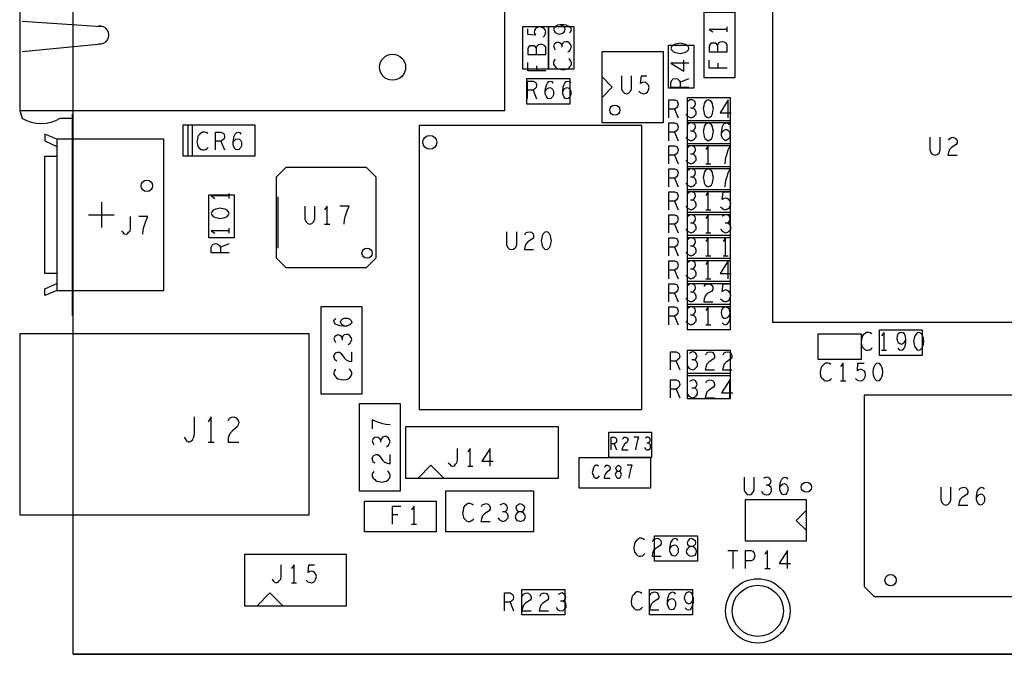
# Model space of a CAD drawing. Extents: x -3.2 to 30.8, y -10.2 to 11.8.
# Tile 3 of 32: x -0.1 to 1.8, y 0 to 1.2. Entities that reach past the tile are written whole.
import ezdxf

# ---------------------------------------------------------------- set-up
doc = ezdxf.new("R2010")
doc.units = 0
doc.layers.add('LAYNR1', color=2, linetype='CONTINUOUS')

msp = doc.modelspace()

# ---------------------------------------------------------------- linework, layer by layer
at = {"layer": 'LAYNR1'}
for p, q in [((-0.1, 1.239), (0.055, 1.229)), ((1.28, 1.218), (1.28, 1.228)), ((0.055, 1.194), (-0.1, 1.179)), ((1.262, 1.157), (1.262, 1.147)), ((0.907, 1.152), (0.907, 1.142)), ((1.188, 1.12), (1.205, 1.127)), ((0.9, 1.104), (0.907, 1.087)), ((-0.105, 1.064), (-0.1, 1.049)), ((1.177, 1.067), (1.184, 1.05)), ((-0.025, 1.049), (0, 1.049)), ((-0.002, 1.057), (-0.002, 0.663)), ((0.225, 0.975), (0.225, 1.035)), ((0.233, 0.975), (0.233, 1.036)), ((1.177, 1.022), (1.184, 1.005)), ((0.289, 1.004), (0.296, 0.987)), ((1.177, 0.977), (1.184, 0.96)), ((1.238, 0.96), (1.248, 0.96)), ((1.177, 0.932), (1.184, 0.915)), ((0.305, 0.892), (0.305, 0.902)), ((0.401, 0.795), (0.401, 0.895)), ((1.177, 0.887), (1.184, 0.87)), ((0.055, 0.885), (0.055, 0.835)), ((1.238, 0.87), (1.248, 0.87)), ((0.03, 0.86), (0.08, 0.86)), ((0.305, 0.824), (0.305, 0.834)), ((0.492, 0.842), (0.502, 0.842)), ((1.177, 0.842), (1.184, 0.825)), ((1.238, 0.825), (1.248, 0.825)), ((0.288, 0.797), (0.305, 0.804)), ((1.177, 0.797), (1.184, 0.78)), ((1.238, 0.78), (1.248, 0.78)), ((1.272, 0.78), (1.282, 0.78)), ((1.177, 0.752), (1.184, 0.735)), ((1.238, 0.735), (1.248, 0.735)), ((1.177, 0.707), (1.184, 0.69)), ((1.177, 0.662), (1.184, 0.645)), ((1.238, 0.645), (1.248, 0.645)), ((1.582, 0.595), (1.592, 0.595)), ((1.18, 0.574), (1.187, 0.557)), ((1.502, 0.535), (1.512, 0.535)), ((1.18, 0.519), (1.187, 0.502)), ((0.264, 0.415), (0.276, 0.415)), ((1.059, 0.412), (1.063, 0.4)), ((0.772, 0.368), (0.782, 0.368)), ((0.65, 0.345), (0.895, 0.345)), ((0.635, 0.273), (0.625, 0.273)), ((0.662, 0.255), (0.672, 0.255)), ((1.281, 0.203), (1.301, 0.203)), ((1.291, 0.203), (1.291, 0.168)), ((1.354, 0.168), (1.364, 0.168)), ((0.427, 0.14), (0.437, 0.14)), ((0.855, 0.102), (0.862, 0.085)), ((1.403, 0.085), (1.403, 0.085)), ((1.403, 0.085), (1.403, 0.085)), ((0, 0), (3.075, 0))]:
    msp.add_line(p, q, dxfattribs=at)
for points in [[(2.9, 0), (0, 0), (0, 2.15), (3.4, 2.15), (3.4, 0.915)], [(0.92, 1.208), (0.923, 1.211), (0.924, 1.214), (0.925, 1.218), (0.924, 1.222), (0.922, 1.225), (0.917, 1.227), (0.913, 1.228), (0.908, 1.227), (0.905, 1.224), (0.903, 1.221), (0.902, 1.218), (0.903, 1.215), (0.905, 1.212), (0.89, 1.213), (0.89, 1.224)], [(0.971, 1.216), (0.974, 1.219), (0.975, 1.222), (0.974, 1.226), (0.97, 1.229), (0.965, 1.231), (0.96, 1.232), (0.953, 1.232), (0.948, 1.231), (0.943, 1.229), (0.941, 1.226), (0.94, 1.223), (0.941, 1.22), (0.943, 1.217), (0.947, 1.215), (0.952, 1.214), (0.956, 1.215), (0.96, 1.217), (0.962, 1.22), (0.963, 1.223), (0.962, 1.226), (0.959, 1.229), (0.953, 1.232)], [(1.28, 1.223), (1.245, 1.223), (1.252, 1.218)], [(0.956, 1.192), (0.955, 1.195), (0.952, 1.197), (0.948, 1.198), (0.945, 1.197), (0.942, 1.195), (0.94, 1.191), (0.941, 1.187), (0.943, 1.183)], [(0.968, 1.179), (0.972, 1.182), (0.974, 1.186), (0.975, 1.189), (0.974, 1.193), (0.971, 1.196), (0.968, 1.199), (0.965, 1.199), (0.96, 1.198), (0.957, 1.195), (0.956, 1.192), (0.956, 1.188)], [(1.261, 1.192), (1.26, 1.194), (1.257, 1.196), (1.253, 1.196), (1.249, 1.196), (1.247, 1.194), (1.245, 1.191), (1.245, 1.179), (1.28, 1.179), (1.28, 1.193), (1.278, 1.196), (1.274, 1.198), (1.27, 1.199), (1.266, 1.198), (1.263, 1.196), (1.261, 1.192), (1.261, 1.179)], [(0.906, 1.187), (0.905, 1.189), (0.902, 1.191), (0.898, 1.191), (0.894, 1.191), (0.892, 1.189), (0.89, 1.186), (0.89, 1.174), (0.925, 1.174), (0.925, 1.188), (0.923, 1.191), (0.919, 1.193), (0.915, 1.194), (0.911, 1.193), (0.908, 1.191), (0.906, 1.187), (0.906, 1.174)], [(0.925, 1.142), (0.89, 1.142), (0.89, 1.158)], [(0.943, 1.165), (0.941, 1.162), (0.94, 1.159), (0.94, 1.155), (0.942, 1.152), (0.945, 1.148), (0.948, 1.146), (0.954, 1.145), (0.959, 1.144), (0.965, 1.145), (0.968, 1.146), (0.971, 1.149), (0.974, 1.152), (0.975, 1.155), (0.975, 1.158), (0.974, 1.161), (0.972, 1.164), (0.97, 1.166)], [(1.205, 1.157), (1.17, 1.157), (1.195, 1.141), (1.195, 1.163)], [(1.28, 1.147), (1.245, 1.147), (1.245, 1.163)], [(0.889, 1.087), (0.889, 1.122), (0.9, 1.122), (0.904, 1.12), (0.906, 1.118), (0.907, 1.113), (0.906, 1.109), (0.903, 1.106), (0.9, 1.104), (0.889, 1.104)], [(0.924, 1.102), (0.927, 1.106), (0.929, 1.108), (0.933, 1.109), (0.936, 1.108), (0.938, 1.106), (0.94, 1.102), (0.94, 1.098), (0.94, 1.095), (0.938, 1.091), (0.935, 1.088), (0.932, 1.087), (0.929, 1.088), (0.926, 1.092), (0.924, 1.097), (0.924, 1.103), (0.925, 1.11), (0.926, 1.114), (0.928, 1.118), (0.931, 1.121), (0.934, 1.122), (0.937, 1.121), (0.939, 1.118)], [(0.958, 1.102), (0.961, 1.106), (0.963, 1.108), (0.967, 1.109), (0.97, 1.108), (0.972, 1.106), (0.974, 1.102), (0.974, 1.098), (0.974, 1.095), (0.972, 1.091), (0.969, 1.088), (0.966, 1.087), (0.963, 1.088), (0.96, 1.092), (0.958, 1.097), (0.958, 1.103), (0.959, 1.11), (0.96, 1.114), (0.962, 1.118), (0.965, 1.121), (0.968, 1.122), (0.971, 1.121), (0.973, 1.118)], [(1.035, 1.13), (1.055, 1.11), (1.035, 1.09)], [(1.073, 1.132), (1.073, 1.107), (1.075, 1.102), (1.079, 1.098), (1.083, 1.097), (1.087, 1.098), (1.091, 1.102), (1.093, 1.107), (1.093, 1.132)], [(1.107, 1.102), (1.11, 1.099), (1.113, 1.098), (1.117, 1.097), (1.121, 1.098), (1.124, 1.1), (1.126, 1.105), (1.127, 1.109), (1.126, 1.114), (1.123, 1.117), (1.12, 1.119), (1.117, 1.12), (1.114, 1.119), (1.11, 1.117), (1.112, 1.132), (1.123, 1.132)], [(1.205, 1.109), (1.17, 1.109), (1.17, 1.12), (1.172, 1.124), (1.174, 1.126), (1.179, 1.127), (1.183, 1.126), (1.186, 1.123), (1.188, 1.12), (1.188, 1.109)], [(1.166, 1.05), (1.166, 1.085), (1.177, 1.085), (1.181, 1.084), (1.183, 1.081), (1.184, 1.077), (1.183, 1.072), (1.18, 1.069), (1.177, 1.067), (1.166, 1.067)], [(1.212, 1.069), (1.215, 1.071), (1.217, 1.074), (1.218, 1.077), (1.217, 1.081), (1.215, 1.084), (1.211, 1.085), (1.207, 1.085), (1.203, 1.082)], [(1.282, 1.05), (1.282, 1.085), (1.266, 1.06), (1.288, 1.06)], [(1.199, 1.057), (1.202, 1.053), (1.206, 1.051), (1.209, 1.05), (1.213, 1.051), (1.216, 1.054), (1.219, 1.057), (1.219, 1.061), (1.218, 1.065), (1.215, 1.068), (1.212, 1.069), (1.208, 1.069)], [(0.263, 1.019), (0.26, 1.021), (0.257, 1.022), (0.253, 1.022), (0.25, 1.02), (0.247, 1.017), (0.244, 1.014), (0.243, 1.008), (0.242, 1.003), (0.243, 0.998), (0.244, 0.994), (0.247, 0.99), (0.25, 0.988), (0.253, 0.987), (0.256, 0.987), (0.259, 0.988), (0.262, 0.99), (0.264, 0.992)], [(0.278, 0.987), (0.278, 1.022), (0.289, 1.022), (0.293, 1.02), (0.295, 1.018), (0.296, 1.013), (0.295, 1.009), (0.292, 1.006), (0.289, 1.004), (0.278, 1.004)], [(0.313, 1.002), (0.316, 1.006), (0.318, 1.008), (0.322, 1.009), (0.325, 1.008), (0.327, 1.006), (0.329, 1.002), (0.329, 0.998), (0.329, 0.995), (0.327, 0.991), (0.324, 0.988), (0.321, 0.987), (0.318, 0.988), (0.315, 0.992), (0.313, 0.997), (0.313, 1.003), (0.314, 1.01), (0.315, 1.014), (0.317, 1.018), (0.32, 1.021), (0.323, 1.022), (0.326, 1.021), (0.328, 1.018)], [(1.166, 1.005), (1.166, 1.04), (1.177, 1.04), (1.181, 1.039), (1.183, 1.036), (1.184, 1.032), (1.183, 1.027), (1.18, 1.024), (1.177, 1.022), (1.166, 1.022)], [(1.199, 1.012), (1.202, 1.008), (1.206, 1.006), (1.209, 1.005), (1.213, 1.006), (1.216, 1.009), (1.219, 1.012), (1.219, 1.016), (1.218, 1.02), (1.215, 1.023), (1.212, 1.024), (1.208, 1.024)], [(1.212, 1.024), (1.215, 1.026), (1.217, 1.029), (1.218, 1.032), (1.217, 1.036), (1.215, 1.039), (1.211, 1.04), (1.207, 1.04), (1.203, 1.037)], [(1.269, 1.02), (1.272, 1.024), (1.274, 1.026), (1.278, 1.028), (1.281, 1.026), (1.283, 1.024), (1.285, 1.02), (1.285, 1.016), (1.285, 1.013), (1.283, 1.009), (1.28, 1.007), (1.277, 1.005), (1.274, 1.007), (1.271, 1.01), (1.269, 1.015), (1.269, 1.021), (1.27, 1.029), (1.271, 1.033), (1.273, 1.037), (1.276, 1.04), (1.279, 1.04), (1.282, 1.039), (1.284, 1.036)], [(-0.032, 1.008), (-0.056, 1.018), (-0.056, 1.005), (-0.032, 0.994)], [(1.677, 1.012), (1.677, 0.987), (1.679, 0.981), (1.683, 0.978), (1.687, 0.977), (1.691, 0.978), (1.695, 0.981), (1.697, 0.987), (1.697, 1.012)], [(1.713, 1.006), (1.715, 1.009), (1.718, 1.011), (1.722, 1.012), (1.726, 1.01), (1.729, 1.008), (1.73, 1.004), (1.73, 1.001), (1.728, 0.998), (1.719, 0.992), (1.715, 0.988), (1.713, 0.982), (1.712, 0.977), (1.73, 0.977)], [(1.166, 0.96), (1.166, 0.995), (1.177, 0.995), (1.181, 0.994), (1.183, 0.991), (1.184, 0.987), (1.183, 0.982), (1.18, 0.979), (1.177, 0.977), (1.166, 0.977)], [(1.212, 0.979), (1.215, 0.981), (1.217, 0.984), (1.218, 0.987), (1.217, 0.991), (1.215, 0.994), (1.211, 0.995), (1.207, 0.995), (1.203, 0.992)], [(1.243, 0.96), (1.243, 0.995), (1.238, 0.988)], [(1.276, 0.96), (1.277, 0.968), (1.278, 0.974), (1.28, 0.98), (1.282, 0.987), (1.286, 0.995), (1.268, 0.995)], [(-0.032, 0.745), (-0.056, 0.745), (-0.056, 0.975), (-0.032, 0.975)], [(1.199, 0.967), (1.202, 0.963), (1.206, 0.961), (1.209, 0.96), (1.213, 0.961), (1.216, 0.964), (1.219, 0.967), (1.219, 0.971), (1.218, 0.975), (1.215, 0.978), (1.212, 0.979), (1.208, 0.979)], [(1.166, 0.915), (1.166, 0.95), (1.177, 0.95), (1.181, 0.949), (1.183, 0.946), (1.184, 0.942), (1.183, 0.937), (1.18, 0.934), (1.177, 0.932), (1.166, 0.932)], [(1.212, 0.934), (1.215, 0.936), (1.217, 0.939), (1.218, 0.942), (1.217, 0.946), (1.215, 0.949), (1.211, 0.95), (1.207, 0.95), (1.203, 0.947)], [(1.276, 0.915), (1.277, 0.923), (1.278, 0.929), (1.28, 0.935), (1.282, 0.942), (1.286, 0.95), (1.268, 0.95)], [(1.199, 0.922), (1.202, 0.918), (1.206, 0.916), (1.209, 0.915), (1.213, 0.916), (1.216, 0.919), (1.219, 0.922), (1.219, 0.926), (1.218, 0.93), (1.215, 0.933), (1.212, 0.934), (1.208, 0.934)], [(0.305, 0.897), (0.27, 0.897), (0.277, 0.892)], [(1.166, 0.87), (1.166, 0.905), (1.177, 0.905), (1.181, 0.904), (1.183, 0.901), (1.184, 0.897), (1.183, 0.892), (1.18, 0.889), (1.177, 0.887), (1.166, 0.887)], [(1.199, 0.877), (1.202, 0.873), (1.206, 0.871), (1.209, 0.87), (1.213, 0.871), (1.216, 0.874), (1.219, 0.877), (1.219, 0.881), (1.218, 0.885), (1.215, 0.888), (1.212, 0.889), (1.208, 0.889)], [(1.212, 0.889), (1.215, 0.891), (1.217, 0.894), (1.218, 0.897), (1.217, 0.901), (1.215, 0.904), (1.211, 0.905), (1.207, 0.905), (1.203, 0.902)], [(1.243, 0.87), (1.243, 0.905), (1.238, 0.898)], [(1.267, 0.876), (1.27, 0.873), (1.273, 0.871), (1.277, 0.87), (1.281, 0.872), (1.284, 0.874), (1.286, 0.878), (1.287, 0.883), (1.286, 0.887), (1.283, 0.89), (1.28, 0.892), (1.277, 0.893), (1.274, 0.892), (1.27, 0.89), (1.272, 0.905), (1.283, 0.905)], [(0.453, 0.877), (0.453, 0.852), (0.455, 0.847), (0.459, 0.843), (0.463, 0.842), (0.467, 0.843), (0.471, 0.847), (0.473, 0.852), (0.473, 0.877)], [(0.497, 0.842), (0.497, 0.877), (0.492, 0.87)], [(0.53, 0.842), (0.531, 0.85), (0.532, 0.856), (0.534, 0.862), (0.536, 0.868), (0.54, 0.877), (0.522, 0.877)], [(0.094, 0.829), (0.097, 0.826), (0.099, 0.823), (0.102, 0.822), (0.106, 0.823), (0.108, 0.826), (0.111, 0.829), (0.112, 0.834), (0.112, 0.857)], [(0.136, 0.822), (0.137, 0.83), (0.138, 0.836), (0.14, 0.842), (0.142, 0.848), (0.146, 0.857), (0.128, 0.857)], [(1.166, 0.825), (1.166, 0.86), (1.177, 0.86), (1.181, 0.859), (1.183, 0.856), (1.184, 0.852), (1.183, 0.847), (1.18, 0.844), (1.177, 0.842), (1.166, 0.842)], [(1.212, 0.844), (1.215, 0.846), (1.217, 0.849), (1.218, 0.852), (1.217, 0.856), (1.215, 0.859), (1.211, 0.86), (1.207, 0.86), (1.203, 0.857)], [(1.243, 0.825), (1.243, 0.86), (1.238, 0.853)], [(1.28, 0.844), (1.283, 0.846), (1.285, 0.849), (1.286, 0.852), (1.285, 0.856), (1.283, 0.859), (1.279, 0.86), (1.275, 0.86), (1.271, 0.857)], [(0.305, 0.829), (0.27, 0.829), (0.277, 0.824)], [(1.199, 0.832), (1.202, 0.828), (1.206, 0.826), (1.209, 0.825), (1.213, 0.826), (1.216, 0.829), (1.219, 0.832), (1.219, 0.836), (1.218, 0.84), (1.215, 0.843), (1.212, 0.844), (1.208, 0.844)], [(1.267, 0.832), (1.27, 0.828), (1.274, 0.826), (1.277, 0.825), (1.281, 0.826), (1.284, 0.829), (1.287, 0.832), (1.287, 0.836), (1.286, 0.84), (1.283, 0.843), (1.28, 0.844), (1.276, 0.844)], [(0.848, 0.827), (0.848, 0.802), (0.85, 0.797), (0.854, 0.793), (0.858, 0.792), (0.862, 0.793), (0.866, 0.797), (0.868, 0.802), (0.868, 0.827)], [(0.884, 0.821), (0.886, 0.825), (0.889, 0.826), (0.893, 0.827), (0.897, 0.826), (0.9, 0.823), (0.901, 0.819), (0.901, 0.816), (0.899, 0.813), (0.89, 0.807), (0.886, 0.803), (0.884, 0.797), (0.883, 0.792), (0.901, 0.792)], [(1.166, 0.78), (1.166, 0.815), (1.177, 0.815), (1.181, 0.814), (1.183, 0.811), (1.184, 0.807), (1.183, 0.802), (1.18, 0.799), (1.177, 0.797), (1.166, 0.797)], [(1.212, 0.799), (1.215, 0.801), (1.217, 0.804), (1.218, 0.807), (1.217, 0.811), (1.215, 0.814), (1.211, 0.815), (1.207, 0.815), (1.203, 0.812)], [(1.243, 0.78), (1.243, 0.815), (1.238, 0.808)], [(1.277, 0.78), (1.277, 0.815), (1.272, 0.808)], [(0.305, 0.786), (0.27, 0.786), (0.27, 0.797), (0.272, 0.801), (0.274, 0.803), (0.279, 0.804), (0.283, 0.803), (0.286, 0.8), (0.288, 0.797), (0.288, 0.786)], [(1.199, 0.787), (1.202, 0.783), (1.206, 0.781), (1.209, 0.78), (1.213, 0.781), (1.216, 0.784), (1.219, 0.787), (1.219, 0.791), (1.218, 0.795), (1.215, 0.798), (1.212, 0.799), (1.208, 0.799)], [(1.166, 0.735), (1.166, 0.77), (1.177, 0.77), (1.181, 0.769), (1.183, 0.766), (1.184, 0.762), (1.183, 0.757), (1.18, 0.754), (1.177, 0.752), (1.166, 0.752)], [(1.199, 0.742), (1.202, 0.738), (1.206, 0.736), (1.209, 0.735), (1.213, 0.736), (1.216, 0.739), (1.219, 0.742), (1.219, 0.746), (1.218, 0.75), (1.215, 0.753), (1.212, 0.754), (1.208, 0.754)], [(1.212, 0.754), (1.215, 0.756), (1.217, 0.759), (1.218, 0.762), (1.217, 0.766), (1.215, 0.769), (1.211, 0.77), (1.207, 0.77), (1.203, 0.767)], [(1.243, 0.735), (1.243, 0.77), (1.238, 0.763)], [(1.282, 0.735), (1.282, 0.77), (1.266, 0.745), (1.288, 0.745)], [(-0.032, 0.712), (-0.056, 0.702), (-0.056, 0.715), (-0.032, 0.726)], [(1.166, 0.69), (1.166, 0.725), (1.177, 0.725), (1.181, 0.724), (1.183, 0.721), (1.184, 0.717), (1.183, 0.712), (1.18, 0.709), (1.177, 0.707), (1.166, 0.707)], [(1.212, 0.709), (1.215, 0.711), (1.217, 0.714), (1.218, 0.717), (1.217, 0.721), (1.215, 0.724), (1.211, 0.725), (1.207, 0.725), (1.203, 0.722)], [(1.235, 0.72), (1.237, 0.723), (1.24, 0.725), (1.244, 0.725), (1.248, 0.724), (1.251, 0.721), (1.252, 0.718), (1.252, 0.714), (1.25, 0.711), (1.241, 0.706), (1.237, 0.701), (1.235, 0.696), (1.234, 0.69), (1.252, 0.69)], [(1.267, 0.696), (1.27, 0.693), (1.273, 0.691), (1.277, 0.69), (1.281, 0.692), (1.284, 0.694), (1.286, 0.698), (1.287, 0.703), (1.286, 0.707), (1.283, 0.71), (1.28, 0.712), (1.277, 0.713), (1.274, 0.712), (1.27, 0.71), (1.272, 0.725), (1.283, 0.725)], [(1.199, 0.697), (1.202, 0.693), (1.206, 0.691), (1.209, 0.69), (1.213, 0.691), (1.216, 0.694), (1.219, 0.697), (1.219, 0.701), (1.218, 0.705), (1.215, 0.708), (1.212, 0.709), (1.208, 0.709)], [(1.166, 0.645), (1.166, 0.68), (1.177, 0.68), (1.181, 0.679), (1.183, 0.676), (1.184, 0.672), (1.183, 0.667), (1.18, 0.664), (1.177, 0.662), (1.166, 0.662)], [(1.212, 0.664), (1.215, 0.666), (1.217, 0.669), (1.218, 0.672), (1.217, 0.676), (1.215, 0.679), (1.211, 0.68), (1.207, 0.68), (1.203, 0.677)], [(1.243, 0.645), (1.243, 0.68), (1.238, 0.673)], [(1.27, 0.649), (1.273, 0.646), (1.276, 0.645), (1.28, 0.646), (1.283, 0.65), (1.285, 0.655), (1.286, 0.66), (1.286, 0.667), (1.285, 0.672), (1.283, 0.677), (1.28, 0.679), (1.277, 0.68), (1.274, 0.679), (1.271, 0.677), (1.269, 0.673), (1.268, 0.669), (1.269, 0.665), (1.271, 0.66), (1.274, 0.658), (1.277, 0.658), (1.28, 0.659), (1.283, 0.662), (1.286, 0.667)], [(0.53, 0.642), (0.526, 0.645), (0.524, 0.647), (0.523, 0.651), (0.524, 0.654), (0.526, 0.656), (0.53, 0.658), (0.534, 0.658), (0.537, 0.658), (0.541, 0.656), (0.544, 0.653), (0.545, 0.65), (0.544, 0.647), (0.54, 0.644), (0.535, 0.642), (0.529, 0.642), (0.522, 0.643), (0.518, 0.644), (0.513, 0.646), (0.511, 0.649), (0.51, 0.652), (0.511, 0.655), (0.514, 0.657)], [(1.199, 0.652), (1.202, 0.648), (1.206, 0.646), (1.209, 0.645), (1.213, 0.646), (1.216, 0.649), (1.219, 0.652), (1.219, 0.656), (1.218, 0.66), (1.215, 0.663), (1.212, 0.664), (1.208, 0.664)], [(0.526, 0.619), (0.525, 0.622), (0.522, 0.624), (0.518, 0.625), (0.515, 0.624), (0.512, 0.622), (0.51, 0.618), (0.511, 0.614), (0.513, 0.61)], [(0.538, 0.606), (0.542, 0.609), (0.544, 0.613), (0.545, 0.616), (0.544, 0.62), (0.541, 0.623), (0.538, 0.626), (0.535, 0.626), (0.53, 0.625), (0.527, 0.622), (0.526, 0.619), (0.526, 0.615)], [(1.563, 0.627), (1.56, 0.629), (1.557, 0.63), (1.553, 0.63), (1.55, 0.628), (1.546, 0.625), (1.544, 0.622), (1.543, 0.616), (1.542, 0.611), (1.543, 0.605), (1.544, 0.602), (1.547, 0.599), (1.55, 0.596), (1.553, 0.595), (1.556, 0.595), (1.559, 0.596), (1.562, 0.598), (1.564, 0.6)], [(1.587, 0.595), (1.587, 0.63), (1.582, 0.623)], [(1.614, 0.599), (1.617, 0.596), (1.62, 0.595), (1.624, 0.596), (1.627, 0.6), (1.629, 0.605), (1.63, 0.61), (1.63, 0.617), (1.629, 0.622), (1.627, 0.627), (1.624, 0.629), (1.621, 0.63), (1.618, 0.629), (1.615, 0.627), (1.613, 0.623), (1.612, 0.618), (1.613, 0.614), (1.615, 0.61), (1.618, 0.608), (1.621, 0.607), (1.624, 0.608), (1.627, 0.611), (1.63, 0.617)], [(0.516, 0.574), (0.512, 0.576), (0.511, 0.579), (0.51, 0.583), (0.511, 0.587), (0.514, 0.59), (0.518, 0.591), (0.521, 0.591), (0.524, 0.589), (0.53, 0.58), (0.534, 0.576), (0.54, 0.574), (0.545, 0.573), (0.545, 0.591)], [(1.169, 0.557), (1.169, 0.592), (1.18, 0.592), (1.184, 0.59), (1.186, 0.588), (1.187, 0.583), (1.186, 0.579), (1.183, 0.576), (1.18, 0.574), (1.169, 0.574)], [(1.215, 0.576), (1.218, 0.577), (1.22, 0.58), (1.221, 0.584), (1.22, 0.587), (1.218, 0.59), (1.214, 0.592), (1.21, 0.591), (1.206, 0.589)], [(1.238, 0.586), (1.24, 0.59), (1.243, 0.591), (1.247, 0.592), (1.251, 0.591), (1.254, 0.588), (1.255, 0.584), (1.255, 0.581), (1.253, 0.578), (1.244, 0.572), (1.24, 0.568), (1.238, 0.562), (1.237, 0.557), (1.255, 0.557)], [(1.272, 0.586), (1.274, 0.59), (1.277, 0.591), (1.281, 0.592), (1.285, 0.591), (1.288, 0.588), (1.289, 0.584), (1.289, 0.581), (1.287, 0.578), (1.278, 0.572), (1.274, 0.568), (1.272, 0.562), (1.271, 0.557), (1.289, 0.557)], [(0.513, 0.558), (0.511, 0.555), (0.51, 0.552), (0.51, 0.548), (0.512, 0.545), (0.515, 0.541), (0.518, 0.539), (0.524, 0.538), (0.529, 0.537), (0.535, 0.538), (0.538, 0.539), (0.541, 0.542), (0.544, 0.545), (0.545, 0.548), (0.545, 0.551), (0.544, 0.554), (0.542, 0.557), (0.54, 0.559)], [(1.202, 0.564), (1.205, 0.56), (1.209, 0.558), (1.212, 0.557), (1.216, 0.558), (1.219, 0.561), (1.222, 0.564), (1.222, 0.567), (1.221, 0.572), (1.218, 0.575), (1.215, 0.576), (1.211, 0.576)], [(1.483, 0.567), (1.48, 0.569), (1.477, 0.57), (1.473, 0.57), (1.47, 0.568), (1.467, 0.565), (1.464, 0.562), (1.463, 0.556), (1.462, 0.551), (1.463, 0.545), (1.464, 0.542), (1.467, 0.539), (1.47, 0.536), (1.473, 0.535), (1.476, 0.535), (1.479, 0.536), (1.482, 0.538), (1.484, 0.54)], [(1.507, 0.535), (1.507, 0.57), (1.502, 0.563)], [(1.531, 0.54), (1.534, 0.537), (1.537, 0.536), (1.541, 0.535), (1.545, 0.536), (1.548, 0.539), (1.55, 0.543), (1.551, 0.547), (1.55, 0.552), (1.548, 0.555), (1.544, 0.557), (1.541, 0.558), (1.538, 0.557), (1.535, 0.555), (1.536, 0.57), (1.548, 0.57)], [(1.169, 0.502), (1.169, 0.537), (1.18, 0.537), (1.184, 0.535), (1.186, 0.533), (1.187, 0.528), (1.186, 0.524), (1.183, 0.521), (1.18, 0.519), (1.169, 0.519)], [(1.202, 0.509), (1.205, 0.505), (1.209, 0.503), (1.212, 0.502), (1.216, 0.503), (1.219, 0.506), (1.222, 0.509), (1.222, 0.512), (1.221, 0.517), (1.218, 0.52), (1.215, 0.521), (1.211, 0.521)], [(1.215, 0.521), (1.218, 0.522), (1.22, 0.525), (1.221, 0.529), (1.22, 0.532), (1.218, 0.535), (1.214, 0.537), (1.21, 0.536), (1.206, 0.534)], [(1.238, 0.531), (1.24, 0.535), (1.243, 0.536), (1.247, 0.537), (1.251, 0.536), (1.254, 0.533), (1.255, 0.529), (1.255, 0.526), (1.253, 0.523), (1.244, 0.517), (1.24, 0.513), (1.238, 0.507), (1.237, 0.502), (1.255, 0.502)], [(1.285, 0.502), (1.285, 0.537), (1.269, 0.512), (1.291, 0.512)], [(0.217, 0.425), (0.22, 0.42), (0.222, 0.417), (0.226, 0.415), (0.23, 0.417), (0.233, 0.42), (0.236, 0.425), (0.237, 0.432), (0.237, 0.465)], [(0.27, 0.415), (0.27, 0.465), (0.264, 0.455)], [(0.303, 0.457), (0.306, 0.462), (0.31, 0.464), (0.314, 0.465), (0.319, 0.463), (0.322, 0.459), (0.324, 0.454), (0.323, 0.449), (0.321, 0.445), (0.311, 0.437), (0.306, 0.431), (0.303, 0.423), (0.303, 0.415), (0.324, 0.415)], [(0.62, 0.449), (0.612, 0.45), (0.606, 0.451), (0.6, 0.453), (0.594, 0.455), (0.585, 0.459), (0.585, 0.441)], [(0.735, 0.445), (0.65, 0.445), (0.65, 0.345)], [(0.87, 0.345), (0.95, 0.345), (0.95, 0.445), (0.715, 0.445)], [(0.601, 0.419), (0.6, 0.422), (0.597, 0.424), (0.593, 0.425), (0.59, 0.424), (0.587, 0.422), (0.585, 0.418), (0.586, 0.414), (0.588, 0.41)], [(0.613, 0.406), (0.617, 0.409), (0.619, 0.413), (0.62, 0.416), (0.619, 0.42), (0.617, 0.423), (0.613, 0.426), (0.609, 0.426), (0.605, 0.425), (0.603, 0.422), (0.601, 0.419), (0.601, 0.415)], [(1.053, 0.4), (1.053, 0.425), (1.059, 0.425), (1.061, 0.424), (1.063, 0.422), (1.063, 0.419), (1.063, 0.415), (1.061, 0.413), (1.059, 0.412), (1.053, 0.412)], [(1.075, 0.421), (1.077, 0.423), (1.078, 0.425), (1.081, 0.425), (1.083, 0.424), (1.085, 0.422), (1.086, 0.42), (1.085, 0.417), (1.084, 0.415), (1.079, 0.411), (1.077, 0.408), (1.075, 0.404), (1.074, 0.4), (1.086, 0.4)], [(1.101, 0.4), (1.102, 0.405), (1.103, 0.41), (1.104, 0.414), (1.105, 0.419), (1.107, 0.425), (1.097, 0.425)], [(1.126, 0.413), (1.127, 0.415), (1.129, 0.417), (1.129, 0.419), (1.129, 0.422), (1.127, 0.424), (1.125, 0.425), (1.123, 0.425), (1.12, 0.423)], [(1.118, 0.405), (1.12, 0.402), (1.122, 0.4), (1.124, 0.4), (1.126, 0.4), (1.129, 0.403), (1.13, 0.405), (1.13, 0.407), (1.13, 0.41), (1.128, 0.412), (1.126, 0.413), (1.123, 0.413)], [(0.591, 0.374), (0.587, 0.376), (0.586, 0.379), (0.585, 0.383), (0.586, 0.387), (0.589, 0.39), (0.593, 0.391), (0.596, 0.391), (0.599, 0.389), (0.605, 0.38), (0.609, 0.376), (0.615, 0.374), (0.62, 0.373), (0.62, 0.391)], [(0.734, 0.375), (0.737, 0.372), (0.739, 0.369), (0.742, 0.368), (0.746, 0.369), (0.748, 0.372), (0.751, 0.375), (0.752, 0.38), (0.752, 0.403)], [(0.777, 0.368), (0.777, 0.403), (0.772, 0.396)], [(0.816, 0.368), (0.816, 0.403), (0.8, 0.378), (0.822, 0.378)], [(0.675, 0.345), (0.7, 0.37), (0.725, 0.345)], [(1.029, 0.368), (1.027, 0.369), (1.025, 0.37), (1.023, 0.37), (1.021, 0.369), (1.019, 0.367), (1.018, 0.364), (1.017, 0.36), (1.016, 0.356), (1.017, 0.352), (1.018, 0.35), (1.019, 0.347), (1.021, 0.346), (1.023, 0.345), (1.025, 0.345), (1.027, 0.346), (1.028, 0.347), (1.03, 0.349)], [(1.04, 0.366), (1.042, 0.368), (1.043, 0.37), (1.046, 0.37), (1.048, 0.369), (1.05, 0.367), (1.051, 0.365), (1.05, 0.362), (1.049, 0.36), (1.044, 0.356), (1.042, 0.353), (1.04, 0.349), (1.039, 0.345), (1.051, 0.345)], [(1.088, 0.345), (1.089, 0.35), (1.09, 0.355), (1.091, 0.359), (1.092, 0.364), (1.094, 0.37), (1.084, 0.37)], [(0.588, 0.358), (0.586, 0.355), (0.585, 0.352), (0.585, 0.348), (0.587, 0.345), (0.59, 0.342), (0.593, 0.339), (0.599, 0.338), (0.604, 0.337), (0.609, 0.338), (0.613, 0.339), (0.617, 0.342), (0.619, 0.345), (0.62, 0.348), (0.62, 0.351), (0.619, 0.354), (0.617, 0.357), (0.615, 0.359)], [(1.313, 0.347), (1.313, 0.322), (1.315, 0.317), (1.319, 0.313), (1.323, 0.312), (1.327, 0.313), (1.331, 0.317), (1.333, 0.322), (1.333, 0.347)], [(1.36, 0.331), (1.363, 0.332), (1.365, 0.335), (1.366, 0.339), (1.365, 0.342), (1.363, 0.345), (1.359, 0.347), (1.355, 0.346), (1.351, 0.344)], [(1.383, 0.327), (1.386, 0.331), (1.388, 0.333), (1.392, 0.334), (1.395, 0.333), (1.397, 0.331), (1.399, 0.327), (1.399, 0.323), (1.399, 0.32), (1.397, 0.316), (1.394, 0.313), (1.391, 0.312), (1.388, 0.313), (1.385, 0.317), (1.383, 0.322), (1.383, 0.328), (1.384, 0.335), (1.385, 0.339), (1.387, 0.343), (1.39, 0.346), (1.393, 0.347), (1.396, 0.346), (1.398, 0.343)], [(1.347, 0.319), (1.35, 0.315), (1.354, 0.313), (1.357, 0.312), (1.361, 0.313), (1.364, 0.315), (1.367, 0.319), (1.367, 0.322), (1.366, 0.327), (1.363, 0.329), (1.36, 0.331), (1.356, 0.331)], [(1.698, 0.327), (1.698, 0.302), (1.7, 0.297), (1.704, 0.293), (1.708, 0.292), (1.712, 0.293), (1.716, 0.297), (1.718, 0.302), (1.718, 0.327)], [(1.734, 0.321), (1.736, 0.325), (1.739, 0.326), (1.743, 0.327), (1.747, 0.326), (1.75, 0.323), (1.751, 0.319), (1.751, 0.316), (1.749, 0.313), (1.74, 0.307), (1.736, 0.303), (1.734, 0.297), (1.733, 0.292), (1.751, 0.292)], [(1.768, 0.307), (1.771, 0.311), (1.773, 0.313), (1.777, 0.314), (1.78, 0.313), (1.782, 0.311), (1.784, 0.307), (1.784, 0.303), (1.784, 0.3), (1.782, 0.296), (1.779, 0.293), (1.776, 0.292), (1.773, 0.293), (1.77, 0.297), (1.768, 0.302), (1.768, 0.308), (1.769, 0.315), (1.77, 0.319), (1.772, 0.324), (1.775, 0.326), (1.778, 0.327), (1.781, 0.326), (1.783, 0.323)], [(0.625, 0.255), (0.625, 0.29), (0.641, 0.29)], [(0.667, 0.255), (0.667, 0.29), (0.662, 0.283)], [(0.783, 0.292), (0.78, 0.294), (0.777, 0.295), (0.773, 0.295), (0.77, 0.293), (0.766, 0.29), (0.764, 0.287), (0.763, 0.281), (0.762, 0.276), (0.763, 0.271), (0.764, 0.267), (0.767, 0.264), (0.77, 0.261), (0.773, 0.26), (0.776, 0.26), (0.779, 0.261), (0.782, 0.263), (0.784, 0.265)], [(0.799, 0.289), (0.801, 0.293), (0.804, 0.294), (0.808, 0.295), (0.812, 0.294), (0.815, 0.291), (0.816, 0.287), (0.816, 0.284), (0.814, 0.281), (0.805, 0.275), (0.801, 0.271), (0.799, 0.265), (0.798, 0.26), (0.816, 0.26)], [(0.844, 0.279), (0.847, 0.28), (0.849, 0.283), (0.85, 0.287), (0.849, 0.29), (0.847, 0.293), (0.843, 0.295), (0.839, 0.294), (0.835, 0.292)], [(0.831, 0.267), (0.834, 0.263), (0.838, 0.261), (0.841, 0.26), (0.845, 0.261), (0.848, 0.264), (0.851, 0.267), (0.851, 0.271), (0.85, 0.275), (0.847, 0.278), (0.844, 0.279), (0.84, 0.279)], [(1.435, 0.242), (1.415, 0.262), (1.435, 0.282)], [(1.118, 0.224), (1.115, 0.226), (1.112, 0.227), (1.108, 0.227), (1.105, 0.225), (1.102, 0.222), (1.099, 0.219), (1.098, 0.213), (1.097, 0.208), (1.098, 0.203), (1.099, 0.199), (1.102, 0.196), (1.105, 0.193), (1.108, 0.192), (1.111, 0.192), (1.114, 0.193), (1.117, 0.195), (1.119, 0.197)], [(1.134, 0.221), (1.136, 0.225), (1.139, 0.226), (1.143, 0.227), (1.147, 0.226), (1.15, 0.223), (1.151, 0.219), (1.151, 0.216), (1.149, 0.213), (1.14, 0.207), (1.136, 0.203), (1.134, 0.197), (1.133, 0.192), (1.151, 0.192)], [(1.168, 0.207), (1.171, 0.211), (1.173, 0.213), (1.177, 0.214), (1.18, 0.213), (1.182, 0.211), (1.184, 0.207), (1.184, 0.203), (1.184, 0.2), (1.182, 0.196), (1.179, 0.193), (1.176, 0.192), (1.173, 0.193), (1.17, 0.197), (1.168, 0.202), (1.168, 0.208), (1.169, 0.215), (1.17, 0.219), (1.172, 0.223), (1.175, 0.226), (1.178, 0.227), (1.181, 0.226), (1.183, 0.223)], [(1.316, 0.168), (1.316, 0.203), (1.327, 0.203), (1.33, 0.202), (1.333, 0.198), (1.334, 0.193), (1.333, 0.188), (1.331, 0.185), (1.327, 0.183), (1.316, 0.183)], [(1.359, 0.168), (1.359, 0.203), (1.354, 0.196)], [(1.398, 0.168), (1.398, 0.203), (1.382, 0.178), (1.404, 0.178)], [(0.389, 0.147), (0.391, 0.144), (0.394, 0.141), (0.397, 0.14), (0.401, 0.141), (0.403, 0.144), (0.406, 0.147), (0.407, 0.152), (0.407, 0.175)], [(0.432, 0.14), (0.432, 0.175), (0.427, 0.168)], [(0.456, 0.145), (0.459, 0.142), (0.462, 0.141), (0.466, 0.14), (0.47, 0.141), (0.473, 0.144), (0.475, 0.148), (0.476, 0.152), (0.475, 0.157), (0.472, 0.16), (0.469, 0.162), (0.466, 0.163), (0.463, 0.162), (0.46, 0.16), (0.461, 0.175), (0.472, 0.175)], [(0.36, 0.095), (0.385, 0.12), (0.41, 0.095)], [(0.844, 0.085), (0.844, 0.12), (0.855, 0.12), (0.859, 0.118), (0.861, 0.116), (0.862, 0.111), (0.861, 0.107), (0.858, 0.104), (0.855, 0.102), (0.844, 0.102)], [(0.879, 0.114), (0.881, 0.118), (0.884, 0.119), (0.888, 0.12), (0.892, 0.119), (0.895, 0.116), (0.896, 0.112), (0.896, 0.109), (0.894, 0.106), (0.885, 0.1), (0.881, 0.096), (0.879, 0.09), (0.878, 0.085), (0.896, 0.085)], [(0.913, 0.114), (0.915, 0.118), (0.918, 0.119), (0.922, 0.12), (0.926, 0.119), (0.929, 0.116), (0.93, 0.112), (0.93, 0.109), (0.928, 0.106), (0.919, 0.1), (0.915, 0.096), (0.913, 0.09), (0.912, 0.085), (0.93, 0.085)], [(0.958, 0.104), (0.961, 0.105), (0.963, 0.108), (0.964, 0.112), (0.963, 0.115), (0.961, 0.118), (0.957, 0.12), (0.953, 0.119), (0.949, 0.117)], [(1.113, 0.119), (1.11, 0.121), (1.107, 0.122), (1.103, 0.122), (1.1, 0.12), (1.097, 0.117), (1.094, 0.114), (1.093, 0.108), (1.092, 0.103), (1.093, 0.097), (1.094, 0.094), (1.097, 0.09), (1.1, 0.088), (1.103, 0.087), (1.106, 0.087), (1.109, 0.088), (1.112, 0.09), (1.114, 0.092)], [(1.129, 0.116), (1.131, 0.12), (1.134, 0.121), (1.138, 0.122), (1.142, 0.121), (1.145, 0.118), (1.146, 0.114), (1.146, 0.111), (1.144, 0.108), (1.135, 0.102), (1.131, 0.098), (1.129, 0.092), (1.128, 0.087), (1.146, 0.087)], [(1.163, 0.102), (1.166, 0.106), (1.168, 0.108), (1.172, 0.109), (1.175, 0.108), (1.177, 0.106), (1.179, 0.102), (1.179, 0.098), (1.179, 0.095), (1.177, 0.091), (1.174, 0.088), (1.171, 0.087), (1.168, 0.088), (1.165, 0.092), (1.163, 0.097), (1.163, 0.103), (1.164, 0.11), (1.165, 0.114), (1.167, 0.119), (1.17, 0.121), (1.173, 0.122), (1.176, 0.121), (1.178, 0.118)], [(1.198, 0.091), (1.201, 0.088), (1.204, 0.087), (1.208, 0.088), (1.211, 0.092), (1.213, 0.097), (1.214, 0.102), (1.214, 0.109), (1.213, 0.114), (1.211, 0.119), (1.208, 0.121), (1.205, 0.122), (1.202, 0.121), (1.199, 0.119), (1.197, 0.115), (1.196, 0.11), (1.197, 0.106), (1.199, 0.102), (1.202, 0.1), (1.205, 0.099), (1.208, 0.1), (1.211, 0.103), (1.214, 0.109)], [(0.945, 0.092), (0.948, 0.088), (0.952, 0.086), (0.955, 0.085), (0.959, 0.086), (0.962, 0.089), (0.965, 0.092), (0.965, 0.095), (0.964, 0.1), (0.961, 0.102), (0.958, 0.104), (0.954, 0.104)]]:
    msp.add_lwpolyline(points, dxfattribs=at)
for points in [[(0.845, 1.064), (0.845, 1.764), (-0.105, 1.764), (-0.105, 1.064)], [(1.369, 0.65), (2.039, 0.65), (2.039, 1.32), (1.369, 1.32)], [(1.235, 1.257), (1.295, 1.257), (1.295, 1.128), (1.235, 1.128)], [(0.88, 1.229), (0.93, 1.229), (0.93, 1.145), (0.88, 1.145)], [(0.93, 1.229), (0.98, 1.229), (0.98, 1.145), (0.93, 1.145)], [(1.17, 1.186), (1.171, 1.183), (1.174, 1.18), (1.178, 1.178), (1.182, 1.177), (1.188, 1.176), (1.193, 1.177), (1.197, 1.178), (1.201, 1.18), (1.204, 1.183), (1.205, 1.186), (1.204, 1.189), (1.201, 1.192), (1.197, 1.194), (1.193, 1.195), (1.188, 1.196), (1.182, 1.195), (1.178, 1.194), (1.174, 1.192), (1.171, 1.189)], [(1.035, 1.18), (1.155, 1.18), (1.155, 1.04), (1.035, 1.04)], [(1.165, 1.192), (1.215, 1.192), (1.215, 1.108), (1.165, 1.108)], [(0.972, 1.127), (0.972, 1.077), (0.888, 1.077), (0.888, 1.127)], [(1.286, 1.09), (1.286, 1.04), (1.202, 1.04), (1.202, 1.09)], [(1.243, 1.085), (1.24, 1.084), (1.237, 1.081), (1.235, 1.078), (1.234, 1.073), (1.233, 1.068), (1.234, 1.063), (1.235, 1.058), (1.237, 1.054), (1.24, 1.051), (1.243, 1.05), (1.246, 1.051), (1.249, 1.054), (1.251, 1.058), (1.252, 1.063), (1.253, 1.068), (1.252, 1.073), (1.251, 1.078), (1.249, 1.081), (1.246, 1.084)], [(1.286, 1.045), (1.286, 0.995), (1.202, 0.995), (1.202, 1.045)], [(0.215, 0.975), (0.215, 1.036), (0.355, 1.036), (0.355, 0.975)], [(0.677, 1.035), (0.677, 0.479), (1.113, 0.479), (1.113, 1.035)], [(1.243, 1.04), (1.24, 1.039), (1.237, 1.036), (1.235, 1.033), (1.234, 1.028), (1.233, 1.023), (1.234, 1.018), (1.235, 1.013), (1.237, 1.009), (1.24, 1.007), (1.243, 1.005), (1.246, 1.007), (1.249, 1.009), (1.251, 1.013), (1.252, 1.018), (1.253, 1.023), (1.252, 1.028), (1.251, 1.033), (1.249, 1.036), (1.246, 1.039)], [(-0.032, 0.712), (0.177, 0.712), (0.177, 1.008), (-0.032, 1.008)], [(1.286, 1), (1.286, 0.95), (1.202, 0.95), (1.202, 1)], [(0.593, 0.934), (0.574, 0.953), (0.416, 0.953), (0.397, 0.934), (0.397, 0.776), (0.416, 0.757), (0.574, 0.757), (0.593, 0.776)], [(1.286, 0.955), (1.286, 0.905), (1.202, 0.905), (1.202, 0.955)], [(1.243, 0.95), (1.24, 0.949), (1.237, 0.946), (1.235, 0.943), (1.234, 0.938), (1.233, 0.933), (1.234, 0.928), (1.235, 0.923), (1.237, 0.919), (1.24, 0.916), (1.243, 0.915), (1.246, 0.916), (1.249, 0.919), (1.251, 0.923), (1.252, 0.928), (1.253, 0.933), (1.252, 0.938), (1.251, 0.943), (1.249, 0.946), (1.246, 0.949)], [(1.286, 0.91), (1.286, 0.86), (1.202, 0.86), (1.202, 0.91)], [(0.315, 0.815), (0.265, 0.815), (0.265, 0.899), (0.315, 0.899)], [(0.27, 0.863), (0.271, 0.86), (0.274, 0.857), (0.278, 0.855), (0.282, 0.854), (0.287, 0.853), (0.293, 0.854), (0.297, 0.855), (0.301, 0.857), (0.304, 0.86), (0.305, 0.863), (0.304, 0.866), (0.301, 0.869), (0.297, 0.871), (0.293, 0.872), (0.287, 0.873), (0.282, 0.872), (0.278, 0.871), (0.274, 0.869), (0.271, 0.866)], [(1.286, 0.865), (1.286, 0.815), (1.202, 0.815), (1.202, 0.865)], [(0.926, 0.827), (0.923, 0.826), (0.92, 0.823), (0.918, 0.819), (0.917, 0.815), (0.916, 0.809), (0.917, 0.804), (0.918, 0.8), (0.92, 0.796), (0.923, 0.793), (0.926, 0.792), (0.929, 0.793), (0.932, 0.796), (0.934, 0.8), (0.935, 0.804), (0.936, 0.809), (0.935, 0.815), (0.934, 0.819), (0.932, 0.823), (0.929, 0.826)], [(1.286, 0.82), (1.286, 0.77), (1.202, 0.77), (1.202, 0.82)], [(1.286, 0.775), (1.286, 0.725), (1.202, 0.725), (1.202, 0.775)], [(1.286, 0.73), (1.286, 0.68), (1.202, 0.68), (1.202, 0.73)], [(0.565, 0.509), (0.485, 0.509), (0.485, 0.681), (0.565, 0.681)], [(1.286, 0.685), (1.286, 0.635), (1.202, 0.635), (1.202, 0.685)], [(-0.105, 0.273), (0.462, 0.273), (0.462, 0.627), (-0.105, 0.627)], [(1.458, 0.577), (1.458, 0.627), (1.542, 0.627), (1.542, 0.577)], [(1.662, 0.635), (1.662, 0.585), (1.578, 0.585), (1.578, 0.635)], [(1.655, 0.63), (1.652, 0.629), (1.649, 0.626), (1.647, 0.622), (1.646, 0.618), (1.645, 0.613), (1.646, 0.607), (1.647, 0.603), (1.649, 0.599), (1.652, 0.596), (1.655, 0.595), (1.658, 0.596), (1.661, 0.599), (1.663, 0.603), (1.664, 0.607), (1.665, 0.613), (1.664, 0.618), (1.663, 0.622), (1.661, 0.626), (1.658, 0.629)], [(1.286, 0.595), (1.286, 0.545), (1.202, 0.545), (1.202, 0.595)], [(1.575, 0.57), (1.572, 0.569), (1.569, 0.566), (1.567, 0.562), (1.566, 0.558), (1.565, 0.553), (1.566, 0.547), (1.567, 0.543), (1.569, 0.539), (1.572, 0.536), (1.575, 0.535), (1.578, 0.536), (1.581, 0.539), (1.583, 0.543), (1.584, 0.547), (1.585, 0.553), (1.584, 0.558), (1.583, 0.562), (1.581, 0.566), (1.578, 0.569)], [(1.286, 0.55), (1.286, 0.5), (1.202, 0.5), (1.202, 0.55)], [(1.942, 0.113), (1.942, 0.507), (1.548, 0.507), (1.548, 0.133), (1.568, 0.113)], [(0.64, 0.319), (0.56, 0.319), (0.56, 0.491), (0.64, 0.491)], [(1.132, 0.435), (1.132, 0.385), (1.048, 0.385), (1.048, 0.435)], [(0.99, 0.325), (0.99, 0.385), (1.13, 0.385), (1.13, 0.325)], [(1.067, 0.345), (1.069, 0.345), (1.071, 0.347), (1.072, 0.349), (1.073, 0.352), (1.072, 0.355), (1.071, 0.357), (1.068, 0.358), (1.066, 0.358), (1.064, 0.359), (1.063, 0.361), (1.062, 0.364), (1.063, 0.367), (1.065, 0.369), (1.067, 0.37), (1.069, 0.369), (1.071, 0.367), (1.072, 0.364), (1.071, 0.361), (1.07, 0.359), (1.068, 0.358), (1.066, 0.358), (1.063, 0.357), (1.062, 0.355), (1.061, 0.352), (1.062, 0.349), (1.063, 0.347), (1.065, 0.345)], [(0.729, 0.24), (0.729, 0.32), (0.901, 0.32), (0.901, 0.24)], [(0.57, 0.24), (0.57, 0.3), (0.71, 0.3), (0.71, 0.24)], [(0.875, 0.26), (0.878, 0.261), (0.882, 0.262), (0.884, 0.265), (0.885, 0.269), (0.884, 0.273), (0.881, 0.277), (0.877, 0.279), (0.873, 0.279), (0.87, 0.28), (0.868, 0.283), (0.867, 0.287), (0.868, 0.291), (0.872, 0.294), (0.875, 0.295), (0.878, 0.294), (0.882, 0.291), (0.883, 0.287), (0.882, 0.283), (0.88, 0.28), (0.877, 0.279), (0.873, 0.279), (0.869, 0.277), (0.866, 0.273), (0.865, 0.269), (0.866, 0.265), (0.868, 0.262), (0.872, 0.261)], [(1.435, 0.222), (1.435, 0.302), (1.315, 0.302), (1.315, 0.222)], [(1.138, 0.182), (1.138, 0.232), (1.222, 0.232), (1.222, 0.182)], [(1.21, 0.192), (1.213, 0.193), (1.217, 0.194), (1.219, 0.197), (1.22, 0.201), (1.219, 0.205), (1.216, 0.209), (1.212, 0.211), (1.208, 0.211), (1.205, 0.212), (1.203, 0.215), (1.202, 0.219), (1.204, 0.223), (1.207, 0.226), (1.21, 0.227), (1.213, 0.226), (1.217, 0.223), (1.218, 0.219), (1.217, 0.215), (1.215, 0.212), (1.212, 0.211), (1.208, 0.211), (1.204, 0.209), (1.201, 0.205), (1.2, 0.201), (1.201, 0.197), (1.204, 0.194), (1.207, 0.193)], [(0.335, 0.095), (0.535, 0.095), (0.535, 0.195), (0.335, 0.195)], [(0.962, 0.127), (0.962, 0.077), (0.878, 0.077), (0.878, 0.127)], [(1.128, 0.077), (1.128, 0.127), (1.212, 0.127), (1.212, 0.077)]]:
    msp.add_lwpolyline(points, close=True, dxfattribs=at)
for centre, radius in [((0.625, 1.149), 0.0255), ((1.06, 1.065), 0.01), ((0.698, 1.002), 0.0136), ((0.144, 0.917), 0.0112), ((0.575, 0.785), 0.01), ((1.435, 0.327), 0.01), ((1.6, 0.145), 0.0111), ((1.34, 0.085), 0.063), ((1.34, 0.085), 0.05)]:
    msp.add_circle(centre, radius, dxfattribs=at)
for centre, radius, start, end in [((0.052, 1.212), 0.0177, -98.1301, 98.1301), ((-0.063, 1.112), 0.0729, -120.9638, -59.0362)]:
    msp.add_arc(centre, radius, start, end, dxfattribs=at)

doc.saveas('drawing.dxf')
